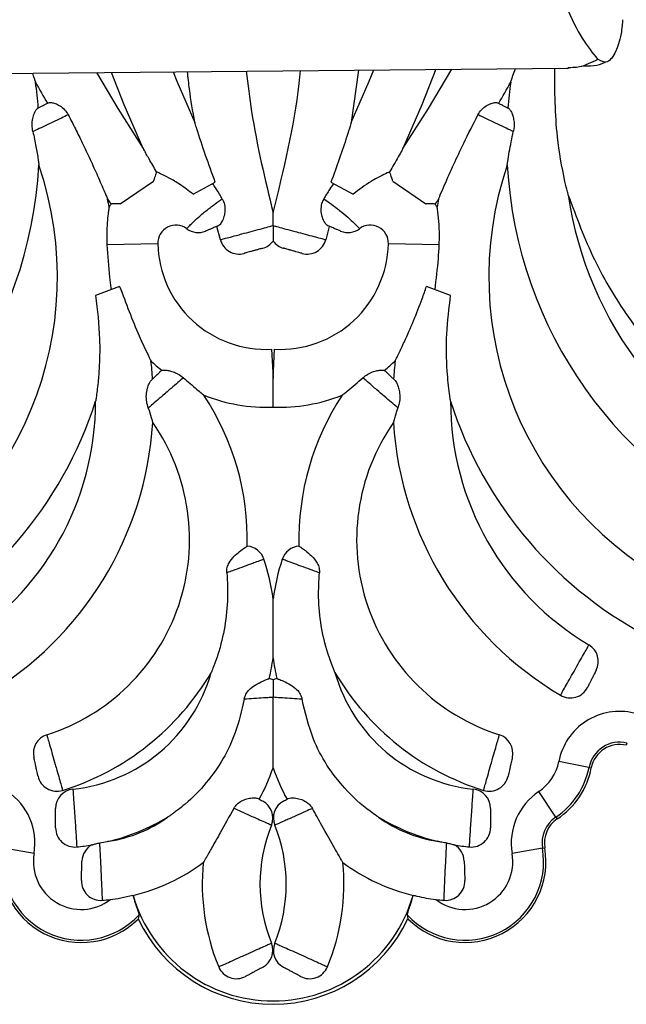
# Model space of a CAD drawing. Header units: millimetres. Extents: x 112 to 251, y 122 to 268.
# Tile 2 of 60: x 128.03 to 134.34, y 121.79 to 132.02. Entities that reach past the tile are written whole.
import ezdxf

# ---------------------------------------------------------------- set-up
doc = ezdxf.new("R2010")
doc.units = ezdxf.units.MM

msp = doc.modelspace()

# ---------------------------------------------------------------- linework, layer by layer
at = {"color": 7, "linetype": 'Continuous', "lineweight": 25}
for p, q in [((127.7273, 131.4567), (133.7313, 131.5127)), ((131.5554, 131.4924), (131.4803, 130.9476)), ((133.7201, 131.5128), (133.8012, 131.5246)), ((129.0802, 130.1018), (129.4236, 130.3383)), ((129.8357, 130.202), (130.0667, 130.3268)), ((131.2684, 130.3268), (131.4993, 130.202)), ((131.9114, 130.3383), (132.2548, 130.1018)), ((130.1196, 129.73), (130.0841, 129.8684)), ((131.251, 129.8684), (131.2154, 129.73)), ((129.4693, 129.6886), (128.9412, 129.6761)), ((132.3938, 129.6761), (131.8658, 129.6886)), ((129.0736, 129.2454), (128.823, 129.1516)), ((132.512, 129.1516), (132.2614, 129.2454)), ((130.652, 128.5918), (130.6675, 128.2922)), ((130.6675, 128.2922), (130.683, 128.5918)), ((134.3426, 124.5013), (134.337, 124.4778)), ((133.9494, 124.2481), (133.6356, 124.3095)), ((133.9494, 124.2481), (133.9731, 124.2435)), ((133.6057, 123.7324), (133.4283, 123.9985)), ((133.6057, 123.7324), (133.6191, 123.7123)), ((128.1841, 123.3536), (127.869, 123.4078)), ((133.4661, 123.4078), (133.1509, 123.3536)), ((133.4661, 123.4078), (133.4899, 123.4119)), ((129.2747, 122.7174), (129.2675, 122.6751)), ((132.0604, 122.7174), (132.0675, 122.6751))]:
    msp.add_line(p, q, dxfattribs=at)
at = {"color": 7, "linetype": 'Continuous', "lineweight": 25, "flags": 128}
for points in [[(128.8318, 131.467), (129.0534, 131.0946), (129.3191, 130.6766)], [(129.3191, 130.6766), (129.1216, 131.1296), (128.9898, 131.4685)], [(129.6297, 131.4744), (129.6681, 131.3784), (129.8548, 130.9476)], [(131.4803, 130.9476), (131.6669, 131.3784), (131.713, 131.4939)], [(132.016, 130.6766), (132.2816, 131.0946), (132.523, 131.5015)], [(132.3569, 131.4999), (132.2134, 131.1296), (132.016, 130.6766)]]:
    msp.add_lwpolyline(points, dxfattribs=at)
at = {"color": 7, "linetype": 'Continuous', "lineweight": 25}
for centre, radius, start, end in [((123.7893, 130.7519), 4.4525, 4.46384, 7.92944), ((142.5605, 139.3841), 16.4479, 209.17476, 210.05159), ((118.7746, 139.3841), 16.4479, 329.94841, 330.82524), ((137.5458, 130.7519), 4.4525, 172.07056, 175.53616), ((123.7893, 130.7519), 4.4525, 292.56524, 356.82289), ((124.8053, 129.3435), 3.621, 296.71655, 18.71218), ((136.5298, 129.3435), 3.621, 161.28782, 243.28345), ((137.5458, 130.7519), 4.4525, 183.17711, 247.43476), ((142.5605, 139.3841), 16.4479, 214.14756, 214.36136), ((124.8053, 129.3435), 4.221, 9.87553, 11.03571), ((118.7746, 139.3841), 16.4479, 325.63864, 325.85244), ((136.5298, 129.3435), 4.221, 168.96429, 170.12447), ((137.5458, 130.7519), 3.8525, 188.34568, 247.30161), ((129.6577, 129.693), 0.7885, 148.86611, 151.65481), ((131.6773, 129.693), 0.7885, 28.34519, 31.13389), ((129.6577, 129.693), 0.1885, 53.34653, 181.35465), ((129.8897, 130.0047), 0.2, 233.34653, 292.36359), ((131.4454, 130.0047), 0.2, 247.63641, 306.65347), ((131.6773, 129.693), 0.1885, 358.64535, 126.65347), ((130.3131, 129.7807), 0.2, 194.67782, 285.4616), ((130.5059, 129.834), 0.2, 285.4616, 323.91668), ((130.8292, 129.834), 0.2, 216.08332, 254.5384), ((131.0219, 129.7807), 0.2, 254.5384, 345.32218), ((130.5939, 129.7152), 1.1249, 181.35465, 272.96224), ((130.7412, 129.7152), 1.1249, 267.03776, 358.64535), ((125.8804, 128.0497), 3.5435, 3.77747, 6.83663), ((130.5939, 129.7152), 1.7249, 226.13791, 231.13189), ((130.7412, 129.7152), 1.7249, 308.86811, 313.86209), ((135.4547, 128.0497), 3.5435, 173.16337, 176.22253), ((129.6304, 128.2114), 0.2, 126.4952, 133.75778), ((131.7046, 128.2114), 0.2, 46.24222, 53.5048), ((127.673, 126.6139), 2.7265, 358.5922, 33.41415), ((130.5939, 129.7152), 1.7249, 248.03997, 272.44669), ((130.7412, 129.7152), 1.7249, 267.55331, 291.96003), ((133.6621, 126.6139), 2.7265, 146.58585, 181.4078), ((124.8053, 129.3435), 4.221, 296.5672, 342.18182), ((125.8804, 128.0497), 2.9435, 300.7623, 0.04208), ((136.5298, 129.3435), 4.221, 197.81818, 243.4328), ((135.4547, 128.0497), 2.9435, 179.95792, 239.2377), ((125.8804, 128.0497), 3.5435, 300.54383, 356.45545), ((127.673, 126.6139), 2.1265, 287.61028, 34.89912), ((133.6621, 126.6139), 2.1265, 145.10088, 252.38972), ((135.4547, 128.0497), 3.5435, 183.54455, 239.45617), ((130.3821, 126.3476), 0.2, 18.38, 85.23972), ((130.953, 126.3476), 0.2, 94.76028, 161.62), ((128.408, 125.6917), 2.2802, 7.7221, 18.38), ((132.927, 125.6917), 2.2802, 161.62, 172.2779), ((133.8469, 125.3485), 0.2, 332.88551, 59.2377), ((128.408, 125.6917), 2.2802, 346.80642, 352.2779), ((132.927, 125.6917), 2.2802, 187.7221, 193.19358), ((127.673, 126.6139), 2.7265, 287.21905, 329.60563), ((128.408, 125.6917), 1.6802, 276.1207, 344.207), ((132.927, 125.6917), 1.6802, 195.793, 263.8793), ((133.6621, 126.6139), 2.7265, 210.39437, 252.78096), ((130.5785, 124.9775), 0.2, 63.55381, 75.65177), ((130.7566, 124.9775), 0.2, 104.34823, 116.44619), ((133.7555, 125.1701), 0.2, 239.45617, 332.88551), ((134.2676, 124.186), 0.6439, 76.61451, 168.94296), ((128.3768, 124.3964), 0.2, 107.61028, 192.6788), ((132.9582, 124.3964), 0.2, 347.3212, 72.38972), ((134.2676, 124.186), 0.3241, 76.61451, 168.94296), ((134.2676, 124.186), 0.3, 76.61451, 168.94296), ((133.1588, 124.4026), 0.4858, 303.69596, 348.94296), ((128.7298, 124.9113), 2.0498, 331.017, 340.96258), ((132.6053, 124.9113), 2.0498, 199.03742, 208.983), ((133.1588, 124.4026), 0.8056, 303.69596, 348.94296), ((133.1588, 124.4026), 0.8297, 303.69596, 348.94296), ((128.4209, 124.2006), 0.2, 192.6788, 287.21905), ((132.9142, 124.2006), 0.2, 252.78111, 347.3212), ((127.5495, 123.4627), 0.6439, 350.24716, 56.30404), ((128.6085, 123.8223), 0.2, 96.1207, 180.01441), ((132.7266, 123.8223), 0.2, 359.98559, 83.8793), ((133.7856, 123.4627), 0.6439, 123.69596, 189.75284), ((130.4647, 123.7223), 0.2, 338.03022, 61.77796), ((130.8704, 123.7223), 0.2, 118.22204, 201.96978), ((128.7298, 124.9113), 1.4498, 279.35623, 305.45652), ((128.408, 125.6917), 2.2802, 284.15151, 300.66124), ((132.927, 125.6917), 2.2802, 239.33876, 255.84849), ((132.6053, 124.9113), 1.4498, 234.54348, 260.64377), ((133.7856, 123.4627), 0.3241, 123.69596, 189.75284), ((133.7856, 123.4627), 0.3, 123.69596, 189.75284), ((128.6086, 123.6212), 0.2, 180.01441, 275.53169), ((132.1677, 123.0353), 1.6364, 158.03022, 201.96978), ((129.1673, 123.0353), 1.6364, 338.03022, 21.96978), ((132.7265, 123.6212), 0.2, 264.46831, 359.98559), ((128.6735, 123.2695), 0.8404, 170.24716, 314.98046), ((128.6735, 123.2695), 0.8163, 170.24716, 317.43829), ((128.6735, 123.2695), 0.4965, 170.24716, 307.64059), ((128.408, 125.6917), 2.2802, 275.53169, 279.48022), ((128.8818, 123.2685), 0.2, 119.41758, 178.32436), ((132.6616, 123.2695), 0.8163, 222.56171, 9.75284), ((132.6616, 123.2695), 0.8404, 225.01954, 9.75284), ((132.6616, 123.2695), 0.4965, 232.35941, 9.75284), ((132.927, 125.6917), 2.2802, 260.51978, 264.46831), ((132.4532, 123.2685), 0.2, 1.67564, 60.58242), ((128.7298, 124.9113), 2.0498, 283.63281, 306.27024), ((132.1677, 123.0353), 2.2364, 174.26841, 202.58591), ((129.1673, 123.0353), 2.2364, 337.41409, 5.73159), ((132.6053, 124.9113), 2.0498, 233.72976, 256.36719), ((128.8759, 123.0672), 0.2, 178.32436, 274.53116), ((132.4591, 123.0672), 0.2, 265.46884, 1.67564), ((128.7298, 124.9113), 2.0498, 274.53116, 276.91698), ((130.6675, 123.3351), 1.5129, 195.95524, 344.04476), ((132.6053, 124.9113), 2.0498, 263.08302, 265.46884), ((130.6675, 123.3351), 1.5478, 205.24138, 334.75862), ((130.4647, 122.3483), 0.2, 298.22204, 21.96978), ((130.8704, 122.3483), 0.2, 158.03022, 241.77796), ((130.2875, 122.2532), 0.2, 202.58591, 298.22204), ((131.0476, 122.2532), 0.2, 241.77796, 337.41409)]:
    msp.add_arc(centre, radius, start, end, dxfattribs=at)
for points, knots in [([(129.5653, 141.4771), (129.4901, 140.8804), (129.3396, 139.6868), (129.0737, 137.9735), (128.7913, 136.2982), (128.5312, 134.9634), (128.3046, 133.9571), (128.1209, 133.2398), (127.9296, 132.6034), (127.7453, 132.1061), (127.5718, 131.7395), (127.4688, 131.6085), (127.4173, 131.543)], [0, 0, 0, 0, 0.14154959, 0.28310584, 0.42504542, 0.56695334, 0.64278876, 0.71861284, 0.79523594, 0.87183499, 0.93592718, 1, 1, 1, 1]), ([(131.7062, 141.4971), (131.7926, 140.9019), (131.9653, 139.7113), (132.2632, 138.0033), (132.5769, 136.3335), (132.8618, 135.0039), (133.1072, 134.002), (133.3043, 133.2882), (133.5074, 132.6555), (133.701, 132.1618), (133.8813, 131.7984), (133.9867, 131.6694), (134.0394, 131.6049)], [0, 0, 0, 0, 0.14154959, 0.28310584, 0.42504542, 0.56695334, 0.64278876, 0.71861284, 0.79523594, 0.87183499, 0.93592718, 1, 1, 1, 1]), ([(134.2968, 132.0153), (134.2967, 132.0105), (134.2967, 131.9991), (134.2957, 131.9773), (134.2915, 131.9241), (134.2784, 131.8467), (134.2568, 131.7585), (134.2109, 131.6447), (134.1401, 131.5495), (134.0732, 131.5862), (134.0394, 131.6048)], [0, 0, 0, 0, 0.0051358, 0.0121213, 0.0256256, 0.0847922, 0.2019829, 0.3194997, 0.6559846, 1, 1, 1, 1]), ([(133.8664, 131.5342), (133.9567, 131.5355), (134.0524, 131.537), (134.1192, 131.574), (134.1229, 131.5761)], [0, 0, 0, 0, 0.9443595, 1, 1, 1, 1]), ([(128.167, 131.4608), (128.1701, 131.4517), (128.1775, 131.4302), (128.1862, 131.4046), (128.193, 131.3845), (128.197, 131.3726), (128.199, 131.3668), (128.1991, 131.3663), (128.1992, 131.3662)], [0, 0, 0, 0, 0.2133522, 0.5074273, 0.6523155, 0.8018697, 0.9378249, 1, 1, 1, 1]), ([(129.8548, 130.9476), (129.834, 131.0632), (129.8026, 131.2384), (129.7849, 131.4155), (129.7789, 131.4758)], [0, 0, 0, 0, 0.6596413, 1, 1, 1, 1]), ([(130.3875, 131.4815), (130.4048, 131.3415), (130.4662, 130.845), (130.5834, 130.3582), (130.6675, 130.0086)], [0, 0, 0, 0, 0.28200062, 1, 1, 1, 1]), ([(130.6675, 130.0086), (130.7776, 130.4535), (130.8985, 130.9422), (130.9478, 131.4419), (130.9522, 131.4868)], [0, 0, 0, 0, 0.91015262, 1, 1, 1, 1]), ([(133.1359, 131.3662), (133.1359, 131.3663), (133.1361, 131.3667), (133.1382, 131.3731), (133.1454, 131.3946), (133.1606, 131.4395), (133.1758, 131.4826), (133.1847, 131.5076)], [0, 0, 0, 0, 0.0457614, 0.1402234, 0.292848, 0.5898199, 1, 1, 1, 1]), ([(133.7341, 130.1927), (133.7341, 130.1928), (133.734, 130.1929), (133.7334, 130.1956), (133.7306, 130.2066), (133.7195, 130.2508), (133.6737, 130.4469), (133.5972, 130.8747), (133.5945, 131.2731), (133.5929, 131.5115)], [0, 0, 0, 0, 0.0021129, 0.0098412, 0.021638, 0.0448502, 0.1326143, 0.4809739, 1, 1, 1, 1]), ([(128.2216, 131.095), (128.2282, 131.0984), (128.242, 131.1055), (128.2666, 131.1181), (128.2926, 131.1315), (128.3153, 131.1431), (128.3295, 131.1504), (128.3349, 131.1531)], [0, 0, 0, 0, 0.2248848, 0.4650138, 0.615555, 0.8560101, 1, 1, 1, 1]), ([(128.3349, 131.1531), (128.3415, 131.1548), (128.3546, 131.158), (128.3934, 131.1497), (128.4404, 131.1297), (128.491, 131.0943), (128.5236, 131.0556), (128.537, 131.0312), (128.5394, 131.0267)], [0, 0, 0, 0, 0.1769903, 0.3537301, 0.5371494, 0.7405177, 0.9515498, 1, 1, 1, 1]), ([(132.7956, 131.0267), (132.8073, 131.0452), (132.8307, 131.0823), (132.8821, 131.1225), (132.9347, 131.1479), (132.9792, 131.1583), (132.9936, 131.1547), (133.0002, 131.1531)], [0, 0, 0, 0, 0.20292226, 0.40558543, 0.61477329, 0.82264693, 1, 1, 1, 1]), ([(133.0002, 131.1531), (133.0091, 131.1486), (133.0237, 131.1411), (133.0499, 131.1276), (133.076, 131.1142), (133.099, 131.1025), (133.1097, 131.097), (133.1135, 131.095)], [0, 0, 0, 0, 0.2340102, 0.3845302, 0.6250153, 0.865505, 1, 1, 1, 1]), ([(128.1718, 130.8538), (128.1681, 130.876), (128.1608, 130.9206), (128.1681, 130.9887), (128.1851, 131.0429), (128.2042, 131.0787), (128.216, 131.0918), (128.2206, 131.0945), (128.2216, 131.095)], [0, 0, 0, 0, 0.2147666, 0.4296084, 0.6413091, 0.7990361, 0.9572568, 1, 1, 1, 1]), ([(128.5394, 131.0267), (128.5164, 131.0158), (128.4671, 130.9925), (128.3895, 130.956), (128.3101, 130.9187), (128.2348, 130.8833), (128.1925, 130.8635), (128.1718, 130.8538)], [0, 0, 0, 0, 0.1965323, 0.4211043, 0.5616969, 0.7859873, 1, 1, 1, 1]), ([(128.5394, 131.0267), (128.5643, 130.9785), (128.6139, 130.8823), (128.6899, 130.7281), (128.7675, 130.5643), (128.8326, 130.4205), (128.8822, 130.3072), (128.9128, 130.2359), (128.9334, 130.1871), (128.9434, 130.1631), (128.9477, 130.1528), (128.9481, 130.1518), (128.9483, 130.1515)], [0, 0, 0, 0, 0.1572376, 0.3146158, 0.5001317, 0.6865305, 0.7793325, 0.8733177, 0.9289984, 0.9611205, 0.9848529, 1, 1, 1, 1]), ([(132.3868, 130.1515), (132.387, 130.152), (132.3876, 130.1534), (132.3934, 130.1673), (132.4124, 130.2127), (132.4927, 130.4012), (132.6226, 130.6875), (132.7458, 130.9289), (132.7956, 131.0267)], [0, 0, 0, 0, 0.0181306, 0.0438743, 0.0870653, 0.210585, 0.6804785, 1, 1, 1, 1]), ([(133.1632, 130.8538), (133.1512, 130.8594), (133.1185, 130.8748), (133.0481, 130.9078), (132.9681, 130.9454), (132.8882, 130.983), (132.8334, 131.0088), (132.802, 131.0237), (132.7956, 131.0267)], [0, 0, 0, 0, 0.1295434, 0.3541002, 0.5786007, 0.7191151, 0.943328, 1, 1, 1, 1]), ([(133.1135, 131.095), (133.1176, 131.092), (133.1257, 131.0859), (133.143, 131.0573), (133.159, 131.0168), (133.1706, 130.964), (133.1728, 130.9065), (133.1661, 130.8698), (133.1632, 130.8538)], [0, 0, 0, 0, 0.15586386, 0.31203017, 0.46510714, 0.64241051, 0.84376402, 1, 1, 1, 1]), ([(130.0667, 130.3268), (130.033, 130.4193), (129.9652, 130.6055), (129.8991, 130.8072), (129.8662, 130.9111), (129.8594, 130.9328), (129.8554, 130.9455), (129.855, 130.9469), (129.8548, 130.9476)], [0, 0, 0, 0, 0.4231524, 0.8517829, 0.9020211, 0.9525476, 0.9765102, 1, 1, 1, 1]), ([(131.4803, 130.9476), (131.4801, 130.947), (131.4797, 130.9457), (131.4758, 130.9331), (131.4619, 130.889), (131.3972, 130.6857), (131.3259, 130.487), (131.2684, 130.3268)], [0, 0, 0, 0, 0.0209676, 0.048037, 0.09822333, 0.27265318, 1, 1, 1, 1]), ([(128.1718, 130.8538), (128.1832, 130.801), (128.1996, 130.7245), (128.2166, 130.6271), (128.2258, 130.5691), (128.2315, 130.5302), (128.234, 130.5115), (128.2349, 130.5056), (128.2349, 130.5052), (128.2349, 130.5051)], [0, 0, 0, 0, 0.3973061, 0.5757893, 0.7565895, 0.8672536, 0.9325287, 0.9831048, 1, 1, 1, 1]), ([(133.1001, 130.5051), (133.1002, 130.5055), (133.1003, 130.5065), (133.1019, 130.5182), (133.1079, 130.5601), (133.1255, 130.6747), (133.1482, 130.7825), (133.1632, 130.8538)], [0, 0, 0, 0, 0.0341901, 0.09155669, 0.18612373, 0.46138938, 1, 1, 1, 1]), ([(129.457, 130.4349), (129.4437, 130.4576), (129.4173, 130.5031), (129.3817, 130.5651), (129.355, 130.6124), (129.337, 130.6444), (129.3269, 130.6624), (129.3212, 130.6726), (129.3193, 130.6762), (129.3191, 130.6765), (129.3191, 130.6766)], [0, 0, 0, 0, 0.2603531, 0.5212496, 0.7164854, 0.8141211, 0.9140428, 0.9491275, 0.9845721, 1, 1, 1, 1]), ([(132.016, 130.6766), (132.016, 130.6766), (132.0159, 130.6765), (132.015, 130.6748), (132.0112, 130.668), (131.9962, 130.641), (131.9515, 130.5615), (131.9081, 130.4867), (131.8781, 130.4349)], [0, 0, 0, 0, 0.0061808, 0.0309125, 0.068108, 0.1401923, 0.4043982, 1, 1, 1, 1]), ([(129.457, 130.4349), (129.4536, 130.4257), (129.4452, 130.4026), (129.4322, 130.3651), (129.4241, 130.3398), (129.4236, 130.3383)], [0, 0, 0, 0, 0.3819975, 0.9622827, 1, 1, 1, 1]), ([(129.8357, 130.202), (129.7901, 130.2378), (129.7096, 130.3009), (129.588, 130.3714), (129.5023, 130.4143), (129.4678, 130.43), (129.457, 130.4349)], [0, 0, 0, 0, 0.3471088, 0.6118383, 0.8787396, 1, 1, 1, 1]), ([(131.8781, 130.4349), (131.8742, 130.4331), (131.854, 130.424), (131.7925, 130.3947), (131.6616, 130.3257), (131.5609, 130.2489), (131.4993, 130.202)], [0, 0, 0, 0, 0.0464432, 0.2440479, 0.5376758, 1, 1, 1, 1]), ([(131.9114, 130.3383), (131.91, 130.3427), (131.9002, 130.3731), (131.8877, 130.4087), (131.8802, 130.4292), (131.8781, 130.4349)], [0, 0, 0, 0, 0.1082402, 0.7512832, 1, 1, 1, 1]), ([(130.1396, 130.1546), (130.1303, 130.1713), (130.1038, 130.2189), (130.0696, 130.2718), (130.0459, 130.3055), (130.0408, 130.3128)], [0, 0, 0, 0, 0.2986173, 0.849168, 1, 1, 1, 1]), ([(131.2942, 130.3128), (131.2804, 130.293), (131.2463, 130.2439), (131.2145, 130.1879), (131.1954, 130.1546)], [0, 0, 0, 0, 0.4035884, 1, 1, 1, 1]), ([(129.0802, 130.1018), (129.0703, 130.1019), (129.0502, 130.1019), (129.0235, 130.1016), (129.001, 130.1012), (128.9857, 130.1008), (128.9837, 130.1008), (128.9828, 130.1007)], [0, 0, 0, 0, 0.1752271, 0.3537348, 0.5679466, 0.7900641, 1, 1, 1, 1]), ([(129.7703, 129.8443), (129.7717, 129.8459), (129.7746, 129.8491), (129.7992, 129.8755), (129.8416, 129.9179), (129.8961, 129.9675), (129.9637, 130.0243), (130.041, 130.0845), (130.1046, 130.1302), (130.1348, 130.1512), (130.1396, 130.1546)], [0, 0, 0, 0, 0.1213368, 0.2496646, 0.3850361, 0.5345116, 0.6310265, 0.7972502, 0.9675599, 1, 1, 1, 1]), ([(130.1396, 130.1546), (130.1483, 130.1351), (130.1656, 130.0963), (130.17, 130.0311), (130.1589, 129.9685), (130.1364, 129.9153), (130.1138, 129.8835), (130.1027, 129.8768), (130.0988, 129.8745)], [0, 0, 0, 0, 0.1740915, 0.3481597, 0.524723, 0.7131991, 0.8986035, 1, 1, 1, 1]), ([(131.2363, 129.8745), (131.23, 129.8788), (131.2176, 129.8874), (131.1951, 129.923), (131.1751, 129.9727), (131.1644, 130.0359), (131.1709, 130.101), (131.1879, 130.1382), (131.1954, 130.1546)], [0, 0, 0, 0, 0.15595243, 0.31137769, 0.47791631, 0.66364114, 0.85210356, 1, 1, 1, 1]), ([(131.1954, 130.1546), (131.2149, 130.1409), (131.2582, 130.1106), (131.3246, 130.061), (131.3959, 130.0043), (131.4653, 129.9446), (131.5262, 129.8858), (131.5596, 129.85), (131.5632, 129.846), (131.5648, 129.8443)], [0, 0, 0, 0, 0.1252489, 0.278861, 0.369821, 0.5372582, 0.7080204, 0.8743025, 1, 1, 1, 1]), ([(132.3522, 130.1007), (132.35, 130.1008), (132.3451, 130.1009), (132.309, 130.1018), (132.2718, 130.1018), (132.2548, 130.1018)], [0, 0, 0, 0, 0.3244025, 0.6903719, 1, 1, 1, 1]), ([(133.7341, 130.1927), (133.818, 129.9663), (133.9878, 129.5082), (134.3825, 128.8604), (134.8892, 128.254), (135.4627, 127.7681), (136.0571, 127.4088), (136.5777, 127.1967), (137.0624, 127.0832), (137.3789, 127.0568), (137.5535, 127.0639), (137.5842, 127.0652)], [0, 0, 0, 0, 0.1367508, 0.2767165, 0.4279313, 0.5835998, 0.7007947, 0.8208635, 0.9008443, 0.9826053, 1, 1, 1, 1]), ([(128.9638, 130.0674), (128.9636, 130.0661), (128.9631, 130.0634), (128.9595, 130.0405), (128.9524, 129.9899), (128.9385, 129.867), (128.9401, 129.7534), (128.9412, 129.6761)], [0, 0, 0, 0, 0.0767319, 0.1531195, 0.282096, 0.5112301, 1, 1, 1, 1]), ([(130.6675, 129.8762), (130.6675, 129.9102), (130.6675, 129.955), (130.6675, 129.9946), (130.6675, 130.007), (130.6675, 130.0082), (130.6675, 130.0086)], [0, 0, 0, 0, 0.5750698, 0.7578446, 0.9116831, 1, 1, 1, 1]), ([(132.3938, 129.6761), (132.395, 129.7507), (132.3966, 129.8504), (132.3855, 129.9654), (132.3787, 130.0193), (132.3735, 130.0536), (132.3715, 130.0663), (132.3713, 130.0672), (132.3713, 130.0674)], [0, 0, 0, 0, 0.4706958, 0.6282916, 0.7867105, 0.8772699, 0.9686485, 1, 1, 1, 1]), ([(130.0988, 129.8745), (130.0956, 129.8732), (130.0804, 129.8669), (130.0571, 129.8573), (130.0274, 129.8451), (130.0023, 129.8348), (129.9812, 129.8261), (129.9682, 129.8208), (129.9666, 129.8201), (129.9658, 129.8198)], [0, 0, 0, 0, 0.0539558, 0.2557723, 0.3738266, 0.5555739, 0.7161962, 0.8636587, 1, 1, 1, 1]), ([(130.1196, 129.73), (130.1201, 129.7301), (130.1217, 129.7306), (130.1447, 129.7367), (130.2025, 129.7521), (130.274, 129.7712), (130.355, 129.7928), (130.4419, 129.816), (130.5368, 129.8413), (130.6175, 129.8628), (130.6513, 129.8718), (130.6675, 129.8762)], [0, 0, 0, 0, 0.0452418, 0.1715971, 0.2979521, 0.4243126, 0.5033993, 0.6297793, 0.75616, 0.8825416, 1, 1, 1, 1]), ([(130.6675, 129.8762), (130.6675, 129.8654), (130.6675, 129.8438), (130.6675, 129.8089), (130.6675, 129.7774), (130.6675, 129.7509), (130.6675, 129.7278), (130.6675, 129.7174), (130.6675, 129.7165), (130.6675, 129.7162)], [0, 0, 0, 0, 0.1351874, 0.2707011, 0.4002094, 0.5317622, 0.6783021, 0.9073002, 1, 1, 1, 1]), ([(130.6675, 129.8762), (130.6787, 129.8732), (130.7065, 129.8658), (130.7748, 129.8476), (130.8556, 129.826), (130.941, 129.8032), (131.0265, 129.7804), (131.1128, 129.7574), (131.1775, 129.7401), (131.2108, 129.7312), (131.2141, 129.7304), (131.2154, 129.73)], [0, 0, 0, 0, 0.084046, 0.2103805, 0.3367234, 0.4158083, 0.5421623, 0.6685187, 0.794873, 0.9212189, 1, 1, 1, 1]), ([(131.3693, 129.8198), (131.3684, 129.8201), (131.3664, 129.8209), (131.3486, 129.8283), (131.3193, 129.8403), (131.2886, 129.853), (131.2604, 129.8646), (131.245, 129.8709), (131.2363, 129.8745)], [0, 0, 0, 0, 0.1413236, 0.3335282, 0.5387309, 0.743558, 0.8543893, 1, 1, 1, 1]), ([(128.9412, 129.6761), (128.949, 129.5632), (128.9594, 129.4122), (128.9786, 129.2594), (128.9843, 129.2176), (128.985, 129.2122)], [0, 0, 0, 0, 0.7199724, 0.9636177, 1, 1, 1, 1]), ([(130.5592, 129.6413), (130.5591, 129.6412), (130.5586, 129.6411), (130.5512, 129.639), (130.5322, 129.6338), (130.5053, 129.6263), (130.4736, 129.6176), (130.4447, 129.6096), (130.4178, 129.6021), (130.394, 129.5956), (130.3748, 129.5902), (130.3671, 129.5881), (130.3666, 129.588), (130.3664, 129.5879)], [0, 0, 0, 0, 0.0357174, 0.1430466, 0.2503858, 0.3577325, 0.4650808, 0.5724291, 0.6396053, 0.7469341, 0.8542553, 0.9615744, 1, 1, 1, 1]), ([(130.9686, 129.5879), (130.9682, 129.588), (130.9671, 129.5883), (130.956, 129.5914), (130.9345, 129.5974), (130.9058, 129.6053), (130.8774, 129.6132), (130.849, 129.621), (130.822, 129.6285), (130.797, 129.6354), (130.7794, 129.6403), (130.777, 129.6409), (130.7758, 129.6413)], [0, 0, 0, 0, 0.0669371, 0.1742893, 0.2816512, 0.3890178, 0.4963842, 0.5635849, 0.6709412, 0.7782877, 0.8856277, 1, 1, 1, 1]), ([(132.35, 129.2122), (132.3632, 129.3194), (132.3819, 129.4726), (132.3911, 129.6291), (132.3938, 129.6761)], [0, 0, 0, 0, 0.6992548, 1, 1, 1, 1]), ([(129.0736, 129.2454), (129.1386, 129.07), (129.2163, 128.8602), (129.3222, 128.6292), (129.36, 128.5499), (129.3851, 128.4989), (129.396, 128.4768), (129.3986, 128.4716), (129.3987, 128.4715), (129.3987, 128.4715)], [0, 0, 0, 0, 0.5975232, 0.7149749, 0.8528286, 0.9063078, 0.9602264, 0.9980449, 1, 1, 1, 1]), ([(131.9364, 128.4715), (131.937, 128.4728), (131.9385, 128.4757), (131.9514, 128.5018), (131.9819, 128.5639), (132.0439, 128.6952), (132.128, 128.8874), (132.2042, 129.0815), (132.2464, 129.2024), (132.2614, 129.2454)], [0, 0, 0, 0, 0.0405082, 0.0897275, 0.1683071, 0.3273199, 0.5870009, 0.8531314, 1, 1, 1, 1]), ([(128.823, 129.1516), (128.8413, 128.9996), (128.8704, 128.7573), (128.8656, 128.4626), (128.8536, 128.2907), (128.8421, 128.1827), (128.8337, 128.1183), (128.828, 128.0786), (128.8252, 128.0607), (128.824, 128.0527), (128.8239, 128.0521), (128.8238, 128.0518)], [0, 0, 0, 0, 0.3933727, 0.6274882, 0.7663292, 0.8485934, 0.9224068, 0.9491793, 0.9761363, 0.9911686, 1, 1, 1, 1]), ([(132.5112, 128.0518), (132.5112, 128.052), (132.5111, 128.0524), (132.5102, 128.058), (132.5068, 128.0807), (132.4926, 128.1791), (132.4693, 128.4091), (132.463, 128.7545), (132.4956, 129.0183), (132.512, 129.1516)], [0, 0, 0, 0, 0.0066141, 0.020286, 0.0430513, 0.1010991, 0.3162603, 0.6546417, 1, 1, 1, 1]), ([(129.5115, 128.3722), (129.5129, 128.3729), (129.5156, 128.3743), (129.5427, 128.3769), (129.5819, 128.3723), (129.6302, 128.3589), (129.6847, 128.3345), (129.7179, 128.3088), (129.7357, 128.295)], [0, 0, 0, 0, 0.193076, 0.3455952, 0.498436, 0.6473965, 0.8111335, 1, 1, 1, 1]), ([(131.5993, 128.295), (131.6164, 128.3082), (131.6505, 128.3348), (131.7095, 128.3611), (131.7632, 128.3743), (131.8013, 128.3768), (131.8209, 128.3735), (131.8227, 128.3726), (131.8236, 128.3722)], [0, 0, 0, 0, 0.1815475, 0.3631936, 0.5412288, 0.7031679, 0.8505575, 1, 1, 1, 1]), ([(129.3701, 127.9816), (129.3639, 128.003), (129.3516, 128.0457), (129.3489, 128.1188), (129.36, 128.1842), (129.3775, 128.2324), (129.3919, 128.2585), (129.3988, 128.2661), (129.401, 128.2687)], [0, 0, 0, 0, 0.209598, 0.4190411, 0.6311863, 0.8014133, 0.9336832, 1, 1, 1, 1]), ([(129.7357, 128.295), (129.7317, 128.2915), (129.7113, 128.2739), (129.6644, 128.2334), (129.5992, 128.1774), (129.5317, 128.1195), (129.4654, 128.0628), (129.4068, 128.0128), (129.3805, 127.9904), (129.3701, 127.9816)], [0, 0, 0, 0, 0.0440445, 0.2254223, 0.4066323, 0.5205977, 0.7015846, 0.8820629, 1, 1, 1, 1]), ([(129.401, 128.2687), (129.4055, 128.2729), (129.4149, 128.2819), (129.4328, 128.299), (129.4535, 128.3189), (129.4734, 128.3379), (129.4871, 128.351), (129.4918, 128.3556), (129.492, 128.3558), (129.4921, 128.3558)], [0, 0, 0, 0, 0.10205828, 0.21829414, 0.40305034, 0.5878207, 0.77221659, 0.95603252, 1, 1, 1, 1]), ([(129.7357, 128.295), (129.7589, 128.275), (129.8059, 128.2344), (129.8697, 128.1807), (129.9159, 128.1424), (129.9399, 128.1227), (129.948, 128.1161), (129.9487, 128.1156), (129.9488, 128.1154)], [0, 0, 0, 0, 0.2638806, 0.5363086, 0.7536077, 0.8654374, 0.9598203, 1, 1, 1, 1]), ([(130.6675, 127.9918), (130.6675, 127.9931), (130.6675, 127.9964), (130.6675, 128.0302), (130.6675, 128.0969), (130.6675, 128.1861), (130.6675, 128.2553), (130.6675, 128.2906), (130.6675, 128.2922)], [0, 0, 0, 0, 0.1303219, 0.3449245, 0.559753, 0.774744, 0.9897286, 1, 1, 1, 1]), ([(131.3862, 128.1154), (131.3872, 128.1162), (131.3893, 128.1179), (131.4068, 128.1323), (131.4483, 128.1665), (131.5167, 128.2237), (131.5727, 128.272), (131.5993, 128.295)], [0, 0, 0, 0, 0.0952274, 0.1899267, 0.3601726, 0.6956742, 1, 1, 1, 1]), ([(131.9649, 127.9816), (131.9609, 127.985), (131.9417, 128.0014), (131.8961, 128.0402), (131.8232, 128.1025), (131.7547, 128.1612), (131.6895, 128.2172), (131.6379, 128.2616), (131.6101, 128.2857), (131.5993, 128.295)], [0, 0, 0, 0, 0.0484597, 0.2299659, 0.4114636, 0.5929031, 0.7059746, 0.8865282, 1, 1, 1, 1]), ([(131.843, 128.3558), (131.8433, 128.3555), (131.8441, 128.3547), (131.8525, 128.3467), (131.8686, 128.3313), (131.8875, 128.3132), (131.9083, 128.2933), (131.9233, 128.2789), (131.9326, 128.27), (131.934, 128.2687)], [0, 0, 0, 0, 0.1161104, 0.2994055, 0.4829161, 0.6669201, 0.7822222, 0.9672876, 1, 1, 1, 1]), ([(131.934, 128.2687), (131.9391, 128.2622), (131.9494, 128.2494), (131.9659, 128.2113), (131.9798, 128.1619), (131.9866, 128.0993), (131.981, 128.035), (131.9698, 127.9978), (131.9649, 127.9816)], [0, 0, 0, 0, 0.1420652, 0.2828919, 0.4401446, 0.6301853, 0.8387944, 1, 1, 1, 1]), ([(129.3701, 127.9816), (129.3814, 127.9474), (129.3983, 127.8958), (129.4121, 127.8481), (129.4166, 127.8323), (129.4169, 127.8311), (129.4171, 127.8306)], [0, 0, 0, 0, 0.5020421, 0.7576513, 0.9121272, 1, 1, 1, 1]), ([(131.918, 127.8306), (131.9182, 127.8315), (131.9188, 127.8335), (131.9252, 127.8561), (131.9398, 127.9058), (131.9557, 127.9536), (131.9649, 127.9816)], [0, 0, 0, 0, 0.1197279, 0.296457, 0.5877605, 1, 1, 1, 1]), ([(130.1864, 126.2692), (130.1867, 126.2878), (130.1873, 126.325), (130.2149, 126.3849), (130.2611, 126.4417), (130.321, 126.4934), (130.3722, 126.5299), (130.3962, 126.5454), (130.3981, 126.5466), (130.3987, 126.547)], [0, 0, 0, 0, 0.1072136, 0.2138222, 0.3770559, 0.5458808, 0.73992, 0.9211124, 1, 1, 1, 1]), ([(130.9364, 126.547), (130.9387, 126.5454), (130.9435, 126.5424), (130.9735, 126.5224), (131.0142, 126.4925), (131.0674, 126.4491), (131.1214, 126.3849), (131.1485, 126.3208), (131.1486, 126.2855), (131.1487, 126.2692)], [0, 0, 0, 0, 0.1637006, 0.32720307, 0.40656164, 0.60348835, 0.79636804, 0.90578245, 1, 1, 1, 1]), ([(130.5719, 126.4107), (130.5712, 126.4104), (130.5689, 126.4096), (130.5425, 126.3998), (130.4906, 126.3805), (130.4229, 126.3555), (130.3432, 126.3263), (130.2567, 126.2947), (130.2064, 126.2765), (130.1864, 126.2692)], [0, 0, 0, 0, 0.0818171, 0.2546758, 0.4273141, 0.5374486, 0.7115403, 0.8853078, 1, 1, 1, 1]), ([(131.1487, 126.2692), (131.1398, 126.2724), (131.1011, 126.2864), (131.027, 126.3134), (130.933, 126.3478), (130.8619, 126.3741), (130.807, 126.3944), (130.7704, 126.408), (130.7655, 126.4098), (130.7632, 126.4107)], [0, 0, 0, 0, 0.0516134, 0.2254087, 0.3987939, 0.5724027, 0.6789671, 0.8511048, 1, 1, 1, 1]), ([(130.1864, 126.2692), (130.1897, 126.2214), (130.2068, 125.9727), (130.1688, 125.6685), (130.0873, 125.3952), (130.0524, 125.3013), (130.0335, 125.2552), (130.0275, 125.2408), (130.0251, 125.2351), (130.0249, 125.2346), (130.0248, 125.2344)], [0, 0, 0, 0, 0.1295194, 0.6730342, 0.8148354, 0.928383, 0.9594174, 0.9790185, 0.9925166, 1, 1, 1, 1]), ([(131.3103, 125.2344), (131.3103, 125.2345), (131.3102, 125.2346), (131.3089, 125.2376), (131.3028, 125.252), (131.2771, 125.3147), (131.1891, 125.5617), (131.1288, 125.9014), (131.1441, 126.1847), (131.1487, 126.2692)], [0, 0, 0, 0, 0.0029836, 0.0147736, 0.0326865, 0.0760662, 0.2338734, 0.7713932, 1, 1, 1, 1]), ([(130.6675, 125.3853), (130.6675, 125.3854), (130.6675, 125.3857), (130.6675, 125.3899), (130.6675, 125.4045), (130.6675, 125.45), (130.6675, 125.5705), (130.6675, 125.7267), (130.6675, 125.8607), (130.6675, 125.9319), (130.6675, 125.9664), (130.6675, 125.9878), (130.6675, 125.9968), (130.6675, 125.9977), (130.6675, 125.9981)], [0, 0, 0, 0, 0.0080648, 0.0280353, 0.0582671, 0.1125342, 0.2659802, 0.5967901, 0.7867012, 0.8511248, 0.9251842, 0.9537747, 0.982622, 1, 1, 1, 1]), ([(133.6539, 124.9979), (133.6543, 124.9986), (133.6556, 125.0009), (133.67, 125.0265), (133.7013, 125.0822), (133.7441, 125.1582), (133.7874, 125.2349), (133.831, 125.3121), (133.873, 125.3862), (133.9128, 125.4564), (133.94, 125.5042), (133.9487, 125.5195), (133.9491, 125.5202), (133.9492, 125.5203)], [0, 0, 0, 0, 0.0537659, 0.1611088, 0.2685956, 0.3761308, 0.4836174, 0.5509831, 0.6583213, 0.7655001, 0.8725885, 0.9796992, 1, 1, 1, 1]), ([(134.0249, 125.2573), (134.0249, 125.2573), (134.0247, 125.2571), (134.0221, 125.2518), (134.0137, 125.2355), (134.0014, 125.2115), (133.9884, 125.1862), (133.975, 125.1598), (133.9616, 125.1337), (133.9483, 125.1077), (133.9386, 125.0887), (133.9341, 125.08), (133.9337, 125.0792), (133.9336, 125.079)], [0, 0, 0, 0, 0.0202836, 0.1273139, 0.2343676, 0.3415733, 0.4489874, 0.5164101, 0.6239761, 0.7315459, 0.8390086, 0.9462791, 1, 1, 1, 1]), ([(130.3667, 124.9556), (130.3718, 124.9739), (130.382, 125.0104), (130.4239, 125.0621), (130.4751, 125.1008), (130.5371, 125.1352), (130.5921, 125.1585), (130.624, 125.1699), (130.6269, 125.1709), (130.628, 125.1713)], [0, 0, 0, 0, 0.1115789, 0.2225021, 0.390472, 0.5074754, 0.7090611, 0.8935735, 1, 1, 1, 1]), ([(130.6675, 125.1566), (130.6675, 125.1538), (130.6675, 125.1491), (130.6675, 125.1098), (130.6675, 125.0573), (130.6675, 125.0082), (130.6675, 124.982), (130.6675, 124.9764)], [0, 0, 0, 0, 0.3116898, 0.53399, 0.7578503, 0.9487021, 1, 1, 1, 1]), ([(130.707, 125.1713), (130.7097, 125.1704), (130.7152, 125.1685), (130.7597, 125.1519), (130.8261, 125.1217), (130.8952, 125.0771), (130.9429, 125.0251), (130.9626, 124.9838), (130.9672, 124.9612), (130.9683, 124.9556)], [0, 0, 0, 0, 0.169959, 0.3443914, 0.5460794, 0.7337834, 0.8624617, 0.9665165, 1, 1, 1, 1]), ([(130.3667, 124.9556), (130.3403, 124.8392), (130.2691, 124.5253), (130.0464, 124.1519), (129.8088, 123.9098), (129.6888, 123.8135), (129.6404, 123.7779), (129.6143, 123.7595), (129.5973, 123.7479), (129.5849, 123.7396), (129.5769, 123.7343), (129.5723, 123.7313), (129.5709, 123.7304), (129.5709, 123.7303), (129.5708, 123.7303)], [0, 0, 0, 0, 0.2333929, 0.629313, 0.8363769, 0.9061336, 0.9381281, 0.9585665, 0.9722681, 0.9816456, 0.9914647, 0.9951438, 0.9988601, 1, 1, 1, 1]), ([(130.6675, 124.9764), (130.6547, 124.9755), (130.6246, 124.9733), (130.5587, 124.9686), (130.4672, 124.9622), (130.4006, 124.9579), (130.3667, 124.9556)], [0, 0, 0, 0, 0.1499621, 0.3523244, 0.6707678, 1, 1, 1, 1]), ([(130.9683, 124.9556), (130.959, 124.9562), (130.918, 124.9589), (130.8397, 124.9642), (130.7433, 124.9709), (130.6914, 124.9747), (130.6675, 124.9764)], [0, 0, 0, 0, 0.0937036, 0.4118022, 0.7289434, 1, 1, 1, 1]), ([(130.6675, 124.2427), (130.6675, 124.2428), (130.6675, 124.2434), (130.6675, 124.253), (130.6675, 124.2853), (130.6675, 124.3681), (130.6675, 124.6008), (130.6675, 124.8172), (130.6675, 124.9764)], [0, 0, 0, 0, 0.0148623, 0.0557698, 0.1143984, 0.2129539, 0.4211003, 1, 1, 1, 1]), ([(131.7642, 123.7303), (131.7642, 123.7303), (131.7641, 123.7304), (131.7627, 123.7313), (131.7571, 123.735), (131.7283, 123.754), (131.6032, 123.8418), (131.3443, 124.0778), (131.0825, 124.4766), (131.0017, 124.8157), (130.9683, 124.9556)], [0, 0, 0, 0, 0.0014409, 0.0042476, 0.0090877, 0.0224915, 0.0819849, 0.3188238, 0.7189603, 1, 1, 1, 1]), ([(128.3163, 124.5871), (128.317, 124.5847), (128.3184, 124.5797), (128.3308, 124.5368), (128.3509, 124.4668), (128.3766, 124.377), (128.4011, 124.2906), (128.4249, 124.2065), (128.4469, 124.1285), (128.4664, 124.0586), (128.4764, 124.0228), (128.4797, 124.0108), (128.48, 124.0099), (128.4801, 124.0096)], [0, 0, 0, 0, 0.0910795, 0.1985338, 0.3062201, 0.4139288, 0.5215868, 0.5887998, 0.6959999, 0.8029922, 0.909914, 0.9652678, 1, 1, 1, 1]), ([(132.855, 124.0096), (132.855, 124.0099), (132.8552, 124.0103), (132.8569, 124.0165), (132.863, 124.0384), (132.8799, 124.0989), (132.9033, 124.182), (132.9271, 124.2665), (132.9514, 124.352), (132.9749, 124.4344), (132.9974, 124.5129), (133.013, 124.5671), (133.0184, 124.5858), (133.0187, 124.5868), (133.0187, 124.5871)], [0, 0, 0, 0, 0.0347367, 0.0479525, 0.1552797, 0.2628649, 0.3705447, 0.4781338, 0.5456781, 0.6530338, 0.7600949, 0.8669789, 0.9738914, 1, 1, 1, 1]), ([(128.2258, 124.1567), (128.2256, 124.1575), (128.2252, 124.1592), (128.222, 124.1735), (128.2167, 124.197), (128.2108, 124.2234), (128.2043, 124.2519), (128.1978, 124.2812), (128.1909, 124.3117), (128.1856, 124.3355), (128.1823, 124.35), (128.1819, 124.3517), (128.1817, 124.3525)], [0, 0, 0, 0, 0.089761, 0.1965993, 0.3036033, 0.410916, 0.4782353, 0.5860789, 0.6939263, 0.8016501, 0.9090332, 1, 1, 1, 1]), ([(133.1533, 124.3525), (133.1533, 124.3525), (133.1532, 124.3521), (133.1518, 124.3457), (133.1477, 124.3273), (133.1417, 124.3007), (133.1354, 124.2728), (133.1289, 124.2438), (133.1224, 124.2152), (133.1161, 124.187), (133.1115, 124.1666), (133.1095, 124.1577), (133.1093, 124.157), (133.1093, 124.1567)], [0, 0, 0, 0, 0.0260698, 0.1328447, 0.2396773, 0.3467981, 0.4542978, 0.5219464, 0.6296755, 0.7374121, 0.844949, 0.9521452, 1, 1, 1, 1]), ([(128.5872, 124.0211), (128.5872, 124.021), (128.5872, 124.0204), (128.5885, 124.0036), (128.5925, 123.9491), (128.5984, 123.8685), (128.6052, 123.7711), (128.6113, 123.681), (128.6169, 123.596), (128.6218, 123.5198), (128.6258, 123.456), (128.6276, 123.4258), (128.6278, 123.4231), (128.6278, 123.4222)], [0, 0, 0, 0, 0.0173702, 0.1245976, 0.2322809, 0.3402377, 0.4481599, 0.5560473, 0.6230183, 0.7300652, 0.8368631, 0.9436339, 1, 1, 1, 1]), ([(132.7072, 123.4222), (132.7072, 123.4222), (132.7073, 123.4227), (132.7082, 123.4382), (132.7115, 123.4916), (132.7166, 123.5713), (132.7221, 123.6563), (132.7281, 123.745), (132.7342, 123.8331), (132.7404, 123.9207), (132.7452, 123.9854), (132.7476, 124.0171), (132.7478, 124.0201), (132.7479, 124.0211)], [0, 0, 0, 0, 0.0133853, 0.1205889, 0.2281877, 0.3359759, 0.4436073, 0.5115658, 0.6190934, 0.7261579, 0.8328698, 0.9395158, 1, 1, 1, 1]), ([(130.2596, 123.8226), (130.2705, 123.8385), (130.2922, 123.8702), (130.3415, 123.9025), (130.3972, 123.9239), (130.4536, 123.9332), (130.4934, 123.9316), (130.5062, 123.9264), (130.511, 123.9244)], [0, 0, 0, 0, 0.1549041, 0.3092574, 0.4766045, 0.672482, 0.8755331, 1, 1, 1, 1]), ([(130.511, 123.9244), (130.5161, 123.9217), (130.5297, 123.9144), (130.547, 123.9052), (130.5577, 123.8994), (130.5588, 123.8988), (130.5592, 123.8986)], [0, 0, 0, 0, 0.181254, 0.4897688, 0.7970719, 1, 1, 1, 1]), ([(130.7758, 123.8986), (130.7761, 123.8987), (130.7769, 123.8992), (130.786, 123.904), (130.8026, 123.9129), (130.8166, 123.9205), (130.823, 123.9239), (130.824, 123.9244)], [0, 0, 0, 0, 0.1650994, 0.4698348, 0.7751948, 0.9653011, 1, 1, 1, 1]), ([(130.824, 123.9244), (130.8326, 123.9274), (130.8499, 123.9334), (130.9021, 123.9311), (130.9648, 123.9161), (131.0242, 123.8852), (131.0597, 123.8492), (131.0723, 123.828), (131.0755, 123.8226)], [0, 0, 0, 0, 0.198938, 0.3980634, 0.5960188, 0.7998997, 0.9488979, 1, 1, 1, 1]), ([(128.4086, 123.6212), (128.4086, 123.6215), (128.4086, 123.6224), (128.4085, 123.6325), (128.4085, 123.6539), (128.4085, 123.6795), (128.4085, 123.708), (128.4085, 123.7382), (128.4085, 123.7709), (128.4085, 123.798), (128.4085, 123.8163), (128.4085, 123.822), (128.4085, 123.8222), (128.4085, 123.8222)], [0, 0, 0, 0, 0.056239, 0.1628152, 0.269544, 0.3766765, 0.4437663, 0.5518979, 0.6600314, 0.7680681, 0.8756601, 0.9826694, 1, 1, 1, 1]), ([(130.2596, 123.8226), (130.2119, 123.7368), (130.1395, 123.6064), (130.044, 123.4372), (129.9888, 123.34), (129.9575, 123.285), (129.9446, 123.2623), (129.9431, 123.2597), (129.9425, 123.2586)], [0, 0, 0, 0, 0.3923256, 0.5958264, 0.8009257, 0.8747254, 0.9491029, 1, 1, 1, 1]), ([(130.6501, 123.6475), (130.6488, 123.6481), (130.6454, 123.6496), (130.6122, 123.6643), (130.5499, 123.6919), (130.4773, 123.7244), (130.3982, 123.7599), (130.3259, 123.7925), (130.2784, 123.8141), (130.2596, 123.8226)], [0, 0, 0, 0, 0.1109106, 0.2787466, 0.4469828, 0.6149316, 0.721357, 0.8894463, 1, 1, 1, 1]), ([(131.0755, 123.8226), (131.0521, 123.812), (130.9998, 123.7883), (130.911, 123.7482), (130.8338, 123.7136), (130.7677, 123.6842), (130.7164, 123.6614), (130.6884, 123.6491), (130.6858, 123.6479), (130.6849, 123.6475)], [0, 0, 0, 0, 0.1361534, 0.3045691, 0.4730529, 0.5766347, 0.7432338, 0.9097383, 1, 1, 1, 1]), ([(131.3926, 123.2586), (131.3923, 123.2592), (131.3915, 123.2606), (131.3826, 123.2762), (131.3587, 123.318), (131.2898, 123.4393), (131.1892, 123.6176), (131.1081, 123.7638), (131.0755, 123.8226)], [0, 0, 0, 0, 0.0373508, 0.0926026, 0.1792856, 0.3283694, 0.7299808, 1, 1, 1, 1]), ([(132.9266, 123.8222), (132.9266, 123.8219), (132.9266, 123.8209), (132.9265, 123.8102), (132.9265, 123.7885), (132.9265, 123.7591), (132.9265, 123.7295), (132.9265, 123.6997), (132.9265, 123.6712), (132.9265, 123.6445), (132.9265, 123.6266), (132.9265, 123.6214), (132.9265, 123.6212), (132.9265, 123.6212)], [0, 0, 0, 0, 0.06034872, 0.166818, 0.27350493, 0.38070684, 0.48847034, 0.55657879, 0.66438033, 0.772195, 0.87966785, 0.98664526, 1, 1, 1, 1]), ([(128.7836, 123.4427), (128.7842, 123.4429), (128.7855, 123.4434), (128.795, 123.4466), (128.809, 123.451), (128.8272, 123.4558), (128.8463, 123.4599), (128.8585, 123.4618), (128.8637, 123.4626)], [0, 0, 0, 0, 0.16545382, 0.33073788, 0.49418527, 0.66947121, 0.85968586, 1, 1, 1, 1]), ([(128.9655, 123.4807), (128.9655, 123.4807), (128.9653, 123.4807), (128.9637, 123.4804), (128.9571, 123.479), (128.9248, 123.4725), (128.891, 123.467), (128.8637, 123.4626)], [0, 0, 0, 0, 0.0183564, 0.0540553, 0.115642, 0.2862524, 1, 1, 1, 1]), ([(128.8637, 123.4626), (128.8641, 123.455), (128.865, 123.4384), (128.8684, 123.378), (128.8728, 123.2927), (128.8778, 123.1925), (128.8819, 123.1026), (128.8855, 123.0199), (128.8886, 122.9478), (128.8909, 122.8905), (128.8917, 122.8695), (128.8917, 122.8682), (128.8917, 122.8679)], [0, 0, 0, 0, 0.0976016, 0.2121649, 0.3270066, 0.4417333, 0.5564566, 0.6272324, 0.7406998, 0.8538994, 0.9671404, 1, 1, 1, 1]), ([(132.4714, 123.4626), (132.4641, 123.4638), (132.4465, 123.4664), (132.4226, 123.4705), (132.4018, 123.4743), (132.3868, 123.4772), (132.377, 123.4792), (132.3715, 123.4803), (132.3697, 123.4807), (132.3696, 123.4807), (132.3695, 123.4807)], [0, 0, 0, 0, 0.1918426, 0.458999, 0.6377725, 0.7599712, 0.8872462, 0.9349038, 0.9830395, 1, 1, 1, 1]), ([(132.4433, 122.8679), (132.4434, 122.8704), (132.4436, 122.876), (132.4454, 122.9221), (132.4485, 122.9958), (132.452, 123.0783), (132.4561, 123.1665), (132.4604, 123.2562), (132.4651, 123.3478), (132.4689, 123.4188), (132.4708, 123.452), (132.4713, 123.4608), (132.4714, 123.4626)], [0, 0, 0, 0, 0.1003519, 0.21454, 0.3290226, 0.4432792, 0.5158556, 0.6302283, 0.743974, 0.8571674, 0.9701574, 1, 1, 1, 1]), ([(132.4714, 123.4626), (132.4788, 123.4614), (132.4936, 123.459), (132.5158, 123.4538), (132.5345, 123.4485), (132.5468, 123.4443), (132.5511, 123.4428), (132.5514, 123.4427), (132.5515, 123.4427)], [0, 0, 0, 0, 0.199234, 0.3985158, 0.5980682, 0.7823057, 0.9504355, 1, 1, 1, 1]), ([(128.676, 123.0731), (128.676, 123.0732), (128.676, 123.0736), (128.6762, 123.0807), (128.6768, 123.0999), (128.6775, 123.1241), (128.6783, 123.1518), (128.6792, 123.182), (128.6802, 123.2155), (128.681, 123.2443), (128.6816, 123.265), (128.6819, 123.2735), (128.6819, 123.2741), (128.6819, 123.2743)], [0, 0, 0, 0, 0.0308577, 0.1372357, 0.2437148, 0.3506407, 0.4174273, 0.5257783, 0.6341281, 0.742445, 0.8502811, 0.9573737, 1, 1, 1, 1]), ([(132.6531, 123.2743), (132.6532, 123.2736), (132.6532, 123.272), (132.6536, 123.2578), (132.6543, 123.2341), (132.6552, 123.2033), (132.6561, 123.1732), (132.657, 123.1437), (132.6578, 123.116), (132.6585, 123.0913), (132.6589, 123.0758), (132.659, 123.074), (132.659, 123.0731)], [0, 0, 0, 0, 0.0860058, 0.1922421, 0.2988789, 0.4062319, 0.5142693, 0.5828073, 0.6905964, 0.7984036, 0.9057494, 1, 1, 1, 1]), ([(128.9767, 122.8764), (129.0134, 122.8813), (129.0938, 122.8919), (129.1699, 122.9107), (129.2112, 122.9208)], [0, 0, 0, 0, 0.4575922, 1, 1, 1, 1]), ([(129.2112, 122.9208), (129.2192, 122.8931), (129.2367, 122.832), (129.2614, 122.7617), (129.2739, 122.7252), (129.2745, 122.7193), (129.2747, 122.7174)], [0, 0, 0, 0, 0.2579354, 0.5679894, 0.8573884, 1, 1, 1, 1]), ([(132.0604, 122.7174), (132.0614, 122.7225), (132.0634, 122.7328), (132.0824, 122.7863), (132.1045, 122.8523), (132.1184, 122.9016), (132.1238, 122.9208)], [0, 0, 0, 0, 0.2726869, 0.5452134, 0.8221516, 1, 1, 1, 1]), ([(132.1238, 122.9208), (132.136, 122.9175), (132.2104, 122.8975), (132.291, 122.886), (132.3584, 122.8764)], [0, 0, 0, 0, 0.1637939, 1, 1, 1, 1]), ([(130.1028, 122.1764), (130.1052, 122.1775), (130.1104, 122.1798), (130.1529, 122.1993), (130.2202, 122.2301), (130.2954, 122.2643), (130.3758, 122.3006), (130.4575, 122.3374), (130.5413, 122.3748), (130.6059, 122.4035), (130.6439, 122.4203), (130.6482, 122.4222), (130.6501, 122.4231)], [0, 0, 0, 0, 0.0959624, 0.2034812, 0.3112243, 0.4187944, 0.4869256, 0.5945678, 0.7017311, 0.8084782, 0.9150769, 1, 1, 1, 1]), ([(130.6849, 122.4231), (130.6873, 122.422), (130.6925, 122.4197), (130.7353, 122.4008), (130.803, 122.3707), (130.8891, 122.3322), (130.9712, 122.2952), (131.0507, 122.2593), (131.1238, 122.226), (131.1881, 122.1966), (131.226, 122.1792), (131.2303, 122.1772), (131.2322, 122.1764)], [0, 0, 0, 0, 0.0957766, 0.2033628, 0.3113034, 0.4192634, 0.5271536, 0.5943355, 0.701471, 0.8082978, 0.9150297, 1, 1, 1, 1]), ([(130.5592, 122.172), (130.5586, 122.1717), (130.5572, 122.1709), (130.5449, 122.1643), (130.5241, 122.1531), (130.497, 122.1386), (130.4706, 122.1244), (130.4445, 122.1105), (130.4201, 122.0974), (130.3983, 122.0857), (130.3845, 122.0783), (130.3828, 122.0774), (130.3821, 122.0769)], [0, 0, 0, 0, 0.0847282, 0.1911734, 0.2979359, 0.4052753, 0.513173, 0.5814528, 0.68917, 0.796902, 0.9042579, 1, 1, 1, 1]), ([(130.953, 122.0769), (130.9524, 122.0773), (130.951, 122.078), (130.9387, 122.0846), (130.9178, 122.0958), (130.8941, 122.1085), (130.8684, 122.1224), (130.8418, 122.1366), (130.814, 122.1515), (130.7921, 122.1633), (130.7783, 122.1707), (130.7766, 122.1716), (130.7758, 122.172)], [0, 0, 0, 0, 0.0847734, 0.1913307, 0.2981276, 0.4053925, 0.4727149, 0.580863, 0.6890161, 0.7969934, 0.9044407, 1, 1, 1, 1])]:
    msp.add_open_spline(points, degree=3, knots=knots, dxfattribs=at)
at = {"color": 1, "linetype": 'Continuous', "lineweight": 25}
msp.add_open_spline([(133.7313, 131.5204), (133.7709, 131.5201), (133.8736, 131.5193), (133.9764, 131.5724), (134.0394, 131.6049)], degree=3, knots=[0, 0, 0, 0, 0.3864547, 1, 1, 1, 1], dxfattribs=at)

doc.saveas('drawing.dxf')
